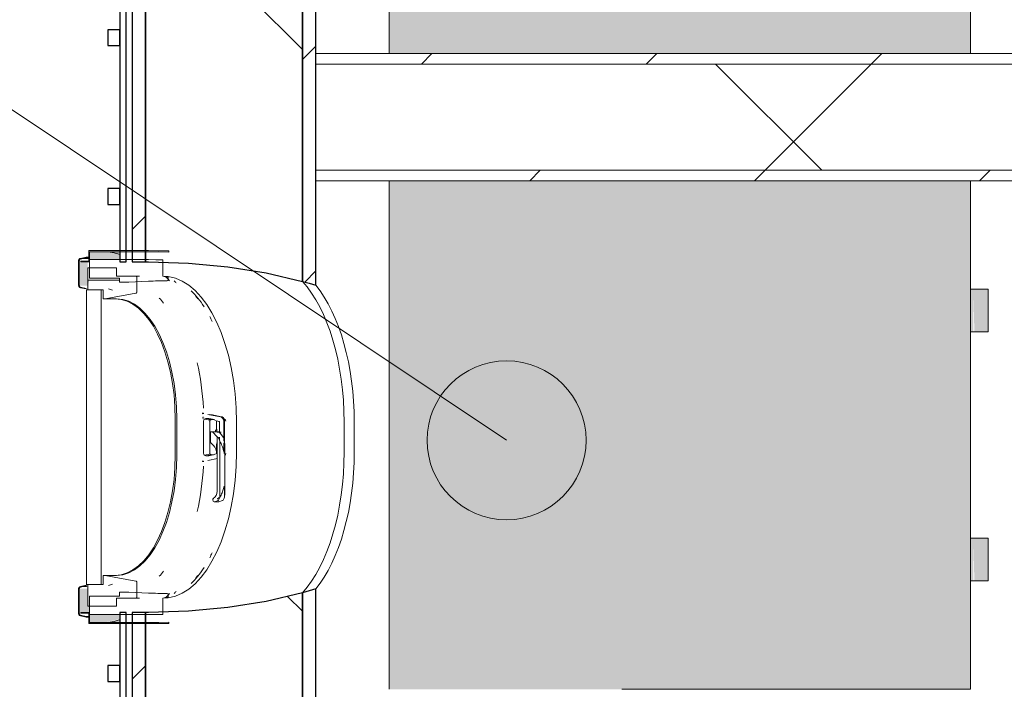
# Model space of a CAD drawing. Header units: centimetres. Extents: x 6036 to 22185, y 5782 to 11383.
# Tile 52 of 183: x 10997 to 11183, y 9814 to 9940. Entities that reach past the tile are written whole.
import ezdxf

# ---------------------------------------------------------------- set-up
doc = ezdxf.new("R2010")
doc.units = ezdxf.units.CM
for name, color, linetype, lineweight in [('A-ANNO-KEYN', 231, 'Continuous', 9), ('A-GENM', 13, 'Continuous', 9), ('A-WALL', 113, 'Continuous', 9), ('A-WALL-FNSH', 113, 'Continuous', 25), ('A-WALL-PATT', 111, 'Continuous', 25), ('S-BEAM', 12, 'Continuous', 9)]:
    doc.layers.add(name, color=color, linetype=linetype, lineweight=lineweight)
pattern_1 = [(45, (5468.8, 0), (-21.2132, 21.2132), [])]

# ---------------------------------------------------------------- blocks, each defined once
blk = doc.blocks.new('GEMO_PanelElewacyjny_OknaGoradDol_Nowe - GEMO_PanelElewacyjny_Standard_240_-V40-7-01 ZestMeble')
at = {"layer": 'S-BEAM'}
h = blk.add_hatch(dxfattribs=at)
h.set_pattern_fill('FP_98', color=256, style=0, pattern_type=2)
h.set_pattern_definition([(135, (9921.887, -6003.758), (-21.2132, -21.2132), [])])
h.paths.add_polyline_path([(120, -453.92), (120, -451.38), (93.5, -451.38), (93.5, -453.92), (110.65, -453.92)])
h.paths.add_polyline_path([(120, -421.82), (120, -419.28), (89.06, -419.28), (89.8, -421.82), (110.65, -421.82)])
h.paths.add_polyline_path([(31.74, -419.28), (-30.94, -419.28), (-30.2, -421.82), (31, -421.82), (31.36, -420.54)])
h.paths.add_polyline_path([(27.3, -453.92), (27.3, -451.38), (-26.5, -451.38), (-26.5, -453.92), (20.82, -453.92)])
h.paths.add_polyline_path([(-88.26, -419.28), (-120, -419.28), (-120, -421.82), (-89, -421.82), (-88.64, -420.54)])
h.paths.add_polyline_path([(-92.7, -453.92), (-92.7, -451.38), (-120, -451.38), (-120, -453.92), (-113.91, -453.92)])
h = blk.add_hatch(dxfattribs=at)
h.set_pattern_fill('FP_97', color=256, style=0, pattern_type=2)
h.set_pattern_definition([(135, (9921.89, -6003.76), (-53.033, -53.033), []), (225, (9921.89, -6003.76), (53.033, -53.033), [])])
h.paths.add_polyline_path([(120, -443.26), (120, -421.82), (89.8, -421.82), (91.4, -428.66), (92.56, -435.85), (93.26, -443.28), (93.5, -451.38), (120, -451.38)])
h.paths.add_polyline_path([(31, -421.82), (-30.2, -421.82), (-28.6, -428.66), (-27.44, -435.85), (-26.74, -443.28), (-26.5, -451.38), (27.3, -451.38), (27.54, -443.26), (28.24, -435.85), (29.4, -428.66)])
h.paths.add_polyline_path([(-89, -421.82), (-120, -421.82), (-120, -451.38), (-92.7, -451.38), (-92.46, -443.26), (-91.46, -433.98), (-90.6, -428.66)])
for p, q in [((-62.45, -412.04), (-56.75, -412.04)), ((57.55, -412.04), (63.25, -412.04)), ((-62.45, -413.94), (-56.75, -413.94)), ((-56.75, -413.94), (-62.45, -413.94)), ((57.55, -413.94), (63.25, -413.94)), ((63.25, -413.94), (57.55, -413.94)), ((-120, -455.07), (-120, -453.92)), ((120, -453.92), (120, -455.07))]:
    blk.add_line(p, q, dxfattribs=at)
at = {"layer": 'S-BEAM', "lineweight": 25}
for p, q in [((-120, -419.28), (-120, -421.82)), ((-88.26, -419.28), (-120, -419.28)), ((31.74, -419.28), (-30.94, -419.28)), ((120, -419.28), (89.06, -419.28)), ((120, -421.82), (120, -419.28)), ((-120, -421.82), (-120, -451.38)), ((-89, -421.82), (-120, -421.82)), ((-120, -421.82), (-89, -421.82)), ((31, -421.82), (-30.2, -421.82)), ((-30.2, -421.82), (31, -421.82)), ((120, -421.82), (89.8, -421.82)), ((89.8, -421.82), (120, -421.82)), ((120, -451.38), (120, -421.82)), ((-92.7, -451.38), (-92.7, -450.82)), ((-26.5, -450.82), (-26.5, -451.38)), ((27.3, -451.38), (27.3, -450.82)), ((93.5, -450.82), (93.5, -451.38)), ((-120, -451.38), (-92.7, -451.38)), ((-120, -451.38), (-120, -453.92)), ((-92.7, -451.38), (-120, -451.38)), ((-92.7, -453.92), (-92.7, -451.38)), ((-26.5, -451.38), (27.3, -451.38)), ((27.3, -451.38), (-26.5, -451.38)), ((-26.5, -451.38), (-26.5, -453.92)), ((27.3, -453.92), (27.3, -451.38)), ((93.5, -451.38), (120, -451.38)), ((120, -451.38), (93.5, -451.38)), ((93.5, -451.38), (93.5, -453.92)), ((120, -453.92), (120, -451.38)), ((-120, -453.92), (-92.7, -453.92)), ((-26.5, -453.92), (27.3, -453.92)), ((93.5, -453.92), (120, -453.92)), ((-120, -455.07), (-120, -456.23)), ((-92.7, -455.07), (-120, -455.07)), ((-120, -456.23), (-92.7, -456.23)), ((-103.5, -456.23), (-106.5, -456.23)), ((-106.5, -456.23), (-106.5, -458.54)), ((-103.5, -458.54), (-103.5, -456.23)), ((-92.7, -456.23), (-92.7, -455.07)), ((27.3, -455.07), (-26.5, -455.07)), ((-26.5, -455.07), (-26.5, -456.23)), ((-26.5, -456.23), (27.3, -456.23)), ((-13.5, -456.23), (-16.5, -456.23)), ((-16.5, -456.23), (-16.5, -458.54)), ((-13.5, -458.54), (-13.5, -456.23)), ((16.5, -456.23), (13.5, -456.23)), ((13.5, -456.23), (13.5, -458.54)), ((16.5, -458.54), (16.5, -456.23)), ((27.3, -456.23), (27.3, -455.07)), ((120, -455.07), (93.5, -455.07)), ((93.5, -455.07), (93.5, -456.23)), ((93.5, -456.23), (120, -456.23)), ((106.5, -456.23), (103.5, -456.23)), ((103.5, -456.23), (103.5, -458.54)), ((106.5, -458.54), (106.5, -456.23)), ((120, -456.23), (120, -455.07)), ((-106.5, -458.54), (-103.5, -458.54)), ((-16.5, -458.54), (-13.5, -458.54)), ((13.5, -458.54), (16.5, -458.54)), ((103.5, -458.54), (106.5, -458.54))]:
    blk.add_line(p, q, dxfattribs=at)
at = {"layer": 'S-BEAM', "lineweight": 25, "flags": 128}
for points in [[(-89, -421.82), (-88.64, -420.54), (-88.26, -419.28)], [(-30.94, -419.28), (-30.56, -420.54), (-30.2, -421.82)], [(31, -421.82), (31.36, -420.54), (31.74, -419.28)], [(89.06, -419.28), (89.44, -420.54), (89.8, -421.82)], [(-92.7, -450.82), (-92.46, -443.28), (-91.76, -435.85), (-90.6, -428.66), (-89, -421.82)], [(-30.2, -421.82), (-28.6, -428.66), (-27.44, -435.85), (-26.74, -443.28), (-26.5, -450.82)], [(27.3, -450.82), (27.54, -443.28), (28.24, -435.85), (29.4, -428.66), (31, -421.82)], [(89.8, -421.82), (91.4, -428.66), (92.56, -435.85), (93.26, -443.28), (93.5, -450.82)]]:
    blk.add_lwpolyline(points, dxfattribs=at)
at = {"layer": 'S-BEAM'}
for centre, major_axis, start_param, end_param in [((-62.45, -427.16), (30.25, 0), 1.570796, 2.593181), ((-56.75, -427.16), (30.25, 0), 0.548411, 1.570796), ((57.55, -427.16), (30.25, 0), 1.570796, 2.593181), ((63.25, -427.16), (30.25, 0), 0.548411, 1.570796), ((-62.45, -429.07), (30.25, 0), 1.570796, 2.641687), ((-62.45, -429.07), (-30.25, 0), 4.712389, 5.783279), ((-56.75, -429.07), (30.25, 0), 0.499906, 1.570796), ((-56.75, -429.07), (30.25, 0), 0.499906, 1.570796), ((57.55, -429.07), (30.25, 0), 1.570796, 2.641687), ((57.55, -429.07), (-30.25, 0), 4.712389, 5.783279), ((63.25, -429.07), (30.25, 0), 0.499906, 1.570796), ((63.25, -429.07), (30.25, 0), 0.499906, 1.570796), ((-56.75, -451.24), (30.25, 0), 0.727708, 0.770169), ((-56.75, -451.24), (30.25, 0), 0.727708, 0.770169), ((57.55, -451.24), (30.25, 0), 2.44693, 2.484469), ((57.55, -451.24), (30.25, 0), 2.44693, 2.484469), ((63.25, -451.24), (30.25, 0), 0.657124, 0.694663), ((63.25, -451.24), (30.25, 0), 0.657124, 0.694663), ((-62.45, -451.24), (30.25, 0), 2.522329, 2.552544), ((-62.45, -451.24), (30.25, 0), 2.522329, 2.552544), ((-56.75, -453.14), (30.25, 0), 0.533605, 0.56945), ((57.55, -453.14), (30.25, 0), 2.622828, 2.648536), ((63.25, -453.14), (30.25, 0), 0.493057, 0.518765), ((-62.45, -453.14), (30.25, 0), 2.663017, 2.689084), ((-56.75, -454.01), (30.25, 0), 0.504785, 0.530965), ((57.55, -454.01), (30.25, 0), 2.650816, 2.709639), ((63.25, -454.01), (30.25, 0), 0.431953, 0.490776)]:
    blk.add_ellipse(centre, major_axis=major_axis, ratio=0.5, start_param=start_param, end_param=end_param, dxfattribs=at)
blk = doc.blocks.new('okno - okno-V169-7-01 ZestMeble')
at = {"layer": 'A-GENM'}
h = blk.add_hatch(color=256, dxfattribs=at)
h.paths.add_polyline_path([(5541.76, 9826.49), (5544.55, 9826.49), (5547.53, 9827.17), (5547.47, 9827.99), (5541.76, 9827.99), (5541.76, 9827.11)])
h.paths.add_polyline_path([(5542.35, 9894.99), (5547.53, 9894.99), (5547.47, 9895.91), (5544.55, 9896.49), (5541.76, 9896.49), (5541.76, 9894.99)])
h = blk.add_hatch(color=256, dxfattribs=at)
h.paths.add_polyline_path([(5563.23, 9864.85), (5563.33, 9865.35), (5563.12, 9864.86)])
h.paths.add_polyline_path([(5547.53, 9895.9), (5547.53, 9896.49), (5544.55, 9896.49)])
h = blk.add_hatch(color=256, dxfattribs=at)
h.paths.add_polyline_path([(5541.76, 9828.15), (5541.47, 9832.89), (5539.86, 9832.89), (5539.86, 9828.15), (5541.47, 9828.15)])
h.paths.add_polyline_path([(5541.47, 9890.09), (5541.76, 9891.09), (5541.47, 9891.11), (5541.47, 9894.83), (5539.86, 9894.83), (5539.86, 9890.09)])
for points in [[(5541.76, 9895.11), (5541.76, 9895.36), (5540.12, 9895.11)], [(5541.47, 9833.17), (5541.18, 9833.42), (5540.12, 9833.17)]]:
    blk.add_hatch(color=256, dxfattribs=at).paths.add_polyline_path(points)
h = blk.add_hatch(color=256, dxfattribs=at)
h.paths.add_polyline_path([(5544.55, 9826.49), (5547.53, 9826.49), (5547.53, 9827.07)])
h.paths.add_polyline_path([(5563.06, 9856.96), (5563.13, 9857.3), (5563.06, 9856.97)])
at = {"layer": 'A-GENM', "lineweight": 18}
for p, q in [((5552.94, 9896.69), (5541.64, 9896.69)), ((5541.64, 9896.69), (5541.64, 9894.69)), ((5541.76, 9896.49), (5552.94, 9896.49)), ((5541.76, 9894.59), (5541.76, 9896.49)), ((5556.77, 9896.43), (5556.77, 9896.63)), ((5539.74, 9894.83), (5539.74, 9890.09)), ((5539.86, 9890.09), (5539.86, 9894.83)), ((5541.15, 9895.46), (5540.09, 9895.21)), ((5540.12, 9895.11), (5541.18, 9895.36)), ((5541.64, 9894.69), (5540.14, 9894.69)), ((5540.14, 9894.69), (5540.14, 9894.59)), ((5540.14, 9894.59), (5541.76, 9894.59)), ((5541.18, 9895.36), (5541.15, 9895.46)), ((5552.94, 9894.99), (5541.76, 9894.99)), ((5541.76, 9894.99), (5541.76, 9891.49)), ((5555.61, 9891.85), (5555.61, 9894.96)), ((5546.89, 9893.43), (5541.47, 9893.44)), ((5541.47, 9893.44), (5541.47, 9891.11)), ((5546.89, 9891.9), (5546.89, 9893.43)), ((5541.47, 9891.11), (5547.36, 9891.1)), ((5547.36, 9891.09), (5541.47, 9891.09)), ((5541.47, 9891.09), (5541.47, 9889.29)), ((5541.76, 9891.49), (5547.47, 9891.49)), ((5547.36, 9891.9), (5546.89, 9891.9)), ((5550.47, 9891.89), (5547.36, 9891.89)), ((5547.47, 9891.49), (5547.47, 9890.74)), ((5549.21, 9890.74), (5552.94, 9890.91)), ((5550.7, 9888.85), (5550.7, 9891.69)), ((5556.65, 9891.21), (5556.65, 9891.82)), ((5540.09, 9889.7), (5541.15, 9889.46)), ((5541.18, 9889.55), (5540.12, 9889.8)), ((5541.15, 9889.46), (5541.18, 9889.55)), ((5541.24, 9889.29), (5541.24, 9833.69)), ((5544.01, 9889.29), (5541.24, 9889.29)), ((5541.47, 9889.29), (5544.35, 9889.29)), ((5544.01, 9833.69), (5544.01, 9889.29)), ((5544.35, 9889.29), (5544.35, 9887.59)), ((5547.47, 9890.74), (5549.21, 9890.74)), ((5544.35, 9887.59), (5544.73, 9887.59)), ((5544.73, 9887.59), (5550.52, 9888.65)), ((5544.73, 9835.39), (5544.35, 9835.39)), ((5544.35, 9835.39), (5544.35, 9833.69)), ((5550.52, 9834.32), (5544.73, 9835.39)), ((5541.15, 9833.52), (5540.09, 9833.27)), ((5540.12, 9833.17), (5541.18, 9833.42)), ((5541.18, 9833.42), (5541.15, 9833.52)), ((5541.24, 9833.69), (5544.01, 9833.69)), ((5544.35, 9833.69), (5541.47, 9833.69)), ((5541.47, 9833.69), (5541.47, 9829.56)), ((5550.7, 9831.29), (5550.7, 9834.13)), ((5539.74, 9832.89), (5539.74, 9828.15)), ((5539.86, 9828.15), (5539.86, 9832.89)), ((5547.47, 9831.49), (5541.76, 9831.49)), ((5541.76, 9831.49), (5541.76, 9827.99)), ((5549.21, 9832.24), (5547.47, 9832.24)), ((5547.47, 9832.24), (5547.47, 9831.49)), ((5552.94, 9832.06), (5549.21, 9832.24)), ((5556.65, 9831.15), (5556.65, 9831.76)), ((5541.47, 9829.56), (5546.89, 9829.56)), ((5546.89, 9831.09), (5550.47, 9831.09)), ((5546.89, 9829.56), (5546.89, 9831.09)), ((5555.61, 9828.02), (5555.61, 9831.12)), ((5540.09, 9827.76), (5541.15, 9827.52)), ((5541.18, 9827.61), (5540.12, 9827.86)), ((5541.76, 9828.39), (5540.14, 9828.39)), ((5540.14, 9828.39), (5540.14, 9828.29)), ((5540.14, 9828.29), (5541.64, 9828.29)), ((5541.64, 9828.29), (5541.64, 9826.29)), ((5541.76, 9826.49), (5541.76, 9828.39)), ((5541.76, 9827.99), (5552.94, 9827.99)), ((5541.15, 9827.52), (5541.18, 9827.61)), ((5541.64, 9826.29), (5552.94, 9826.29)), ((5552.94, 9826.49), (5541.76, 9826.49)), ((5556.77, 9826.34), (5556.77, 9826.54))]:
    blk.add_line(p, q, dxfattribs=at)
at = {"layer": 'A-GENM'}
for p, q in [((5541.76, 9895.46), (5541.15, 9895.46)), ((5541.76, 9895.36), (5541.18, 9895.36)), ((5544.44, 9891.09), (5541.47, 9891.11)), ((5551.2, 9891.89), (5550.47, 9891.89)), ((5546.13, 9889.26), (5545.36, 9889.5)), ((5546.89, 9887.59), (5544.73, 9887.59)), ((5557.96, 9864.89), (5557.96, 9858.09)), ((5558.24, 9858.09), (5558.24, 9864.89)), ((5563.05, 9865.98), (5563.31, 9865.96)), ((5563.38, 9865.98), (5563.13, 9865.98)), ((5563.33, 9865.09), (5563.27, 9865.11)), ((5563.45, 9864.9), (5564.54, 9864.7)), ((5566.53, 9865.31), (5564.09, 9865.79)), ((5564.17, 9864.92), (5564.58, 9864.83)), ((5565.38, 9864.79), (5564.31, 9864.99)), ((5563.29, 9861.49), (5563.29, 9864.5)), ((5564.46, 9864.5), (5564.46, 9861.49)), ((5565.43, 9864.62), (5566.22, 9864.47)), ((5565.75, 9862.72), (5565.75, 9864.5)), ((5566.29, 9864.37), (5566.29, 9862.23)), ((5567.12, 9860.72), (5567.12, 9864.52)), ((5567.27, 9864.34), (5567.27, 9858.79)), ((5569.5, 9864.34), (5569.5, 9858.64)), ((5563.29, 9858.47), (5563.29, 9861.49)), ((5564.46, 9861.49), (5564.46, 9858.47)), ((5564.59, 9862.51), (5564.87, 9862.51)), ((5564.59, 9860.46), (5564.59, 9862.51)), ((5566.08, 9862.51), (5564.87, 9862.51)), ((5564.97, 9862.47), (5565.88, 9861.55)), ((5566.26, 9862.4), (5565.87, 9862.4)), ((5565.88, 9861.55), (5566.06, 9861.43)), ((5565.88, 9861.55), (5565.88, 9857.74)), ((5566.62, 9862.4), (5566.26, 9862.4)), ((5566.29, 9861.51), (5566.29, 9860.88)), ((5566.38, 9862.28), (5566.36, 9862.34)), ((5567.07, 9861.43), (5566.42, 9862.21)), ((5565.19, 9859.88), (5564.59, 9860.46)), ((5565.75, 9858.47), (5565.75, 9860.18)), ((5566.39, 9853.62), (5566.39, 9860.72)), ((5567.12, 9858.8), (5567.12, 9860.41)), ((5567.34, 9851.09), (5567.34, 9859.68)), ((5563.45, 9858.07), (5564.54, 9858.27)), ((5564.58, 9858.1), (5564.09, 9858.01)), ((5564.09, 9857.11), (5565.91, 9857.47)), ((5564.31, 9857.99), (5565.38, 9858.19)), ((5565.88, 9858.37), (5565.43, 9858.28)), ((5565.88, 9851.29), (5565.88, 9857.74)), ((5563.13, 9856.92), (5563.38, 9856.92)), ((5566.39, 9850.14), (5566.39, 9853.62)), ((5567.24, 9850.14), (5567.24, 9852.09)), ((5565.14, 9849.41), (5565.07, 9849.63)), ((5565.3, 9849.29), (5566.15, 9849.29)), ((5566.05, 9849.51), (5565.35, 9849.29)), ((5566.2, 9849.29), (5566.89, 9849.51)), ((5544.73, 9835.39), (5546.89, 9835.39)), ((5545.36, 9833.47), (5546.13, 9833.72)), ((5550.47, 9831.09), (5551.2, 9831.09)), ((5541.76, 9827.52), (5541.15, 9827.52)), ((5541.18, 9827.61), (5541.76, 9827.61))]:
    blk.add_line(p, q, dxfattribs=at)
at = {"layer": 'A-GENM', "lineweight": 18, "flags": 128}
for points in [[(5556.77, 9896.63), (5554.86, 9896.67), (5552.94, 9896.69)], [(5552.94, 9896.49), (5554.86, 9896.47), (5556.77, 9896.43)], [(5540.09, 9895.21), (5539.99, 9895.18), (5539.91, 9895.13), (5539.84, 9895.07), (5539.79, 9894.99), (5539.75, 9894.91), (5539.74, 9894.83)], [(5539.86, 9894.83), (5539.87, 9894.89), (5539.89, 9894.95), (5539.93, 9895.01), (5539.98, 9895.06), (5540.05, 9895.09), (5540.12, 9895.11)], [(5555.61, 9894.96), (5554.28, 9894.98), (5552.94, 9894.99)], [(5550.7, 9891.69), (5550.7, 9891.73), (5550.68, 9891.77), (5550.65, 9891.81), (5550.62, 9891.84), (5550.57, 9891.87), (5550.52, 9891.88), (5550.47, 9891.89)], [(5556.65, 9891.82), (5556.13, 9891.84), (5555.61, 9891.85)], [(5539.74, 9890.09), (5539.75, 9890), (5539.79, 9889.92), (5539.84, 9889.85), (5539.91, 9889.78), (5539.99, 9889.73), (5540.09, 9889.7)], [(5540.12, 9889.8), (5540.05, 9889.82), (5539.98, 9889.86), (5539.93, 9889.91), (5539.89, 9889.96), (5539.87, 9890.02), (5539.86, 9890.09)], [(5550.52, 9888.65), (5550.57, 9888.67), (5550.62, 9888.69), (5550.65, 9888.72), (5550.68, 9888.76), (5550.7, 9888.8), (5550.7, 9888.85)], [(5540.09, 9833.27), (5539.99, 9833.24), (5539.91, 9833.19), (5539.84, 9833.13), (5539.79, 9833.05), (5539.75, 9832.97), (5539.74, 9832.89)], [(5550.7, 9834.13), (5550.7, 9834.17), (5550.68, 9834.21), (5550.65, 9834.25), (5550.62, 9834.28), (5550.57, 9834.31), (5550.52, 9834.32)], [(5539.86, 9832.89), (5539.87, 9832.95), (5539.89, 9833.01), (5539.93, 9833.07), (5539.98, 9833.12), (5540.05, 9833.15), (5540.12, 9833.17)], [(5550.47, 9831.09), (5550.52, 9831.09), (5550.57, 9831.11), (5550.62, 9831.13), (5550.65, 9831.16), (5550.68, 9831.2), (5550.7, 9831.24), (5550.7, 9831.29)], [(5555.61, 9831.12), (5556.13, 9831.13), (5556.65, 9831.15)], [(5539.74, 9828.15), (5539.75, 9828.06), (5539.79, 9827.98), (5539.84, 9827.91), (5539.91, 9827.84), (5539.99, 9827.79), (5540.09, 9827.76)], [(5540.12, 9827.86), (5540.05, 9827.88), (5539.98, 9827.92), (5539.93, 9827.97), (5539.89, 9828.02), (5539.87, 9828.08), (5539.86, 9828.15)], [(5552.94, 9827.99), (5554.28, 9827.99), (5555.61, 9828.02)], [(5556.77, 9826.54), (5554.86, 9826.5), (5552.94, 9826.49)], [(5552.94, 9826.29), (5554.86, 9826.3), (5556.77, 9826.34)]]:
    blk.add_lwpolyline(points, dxfattribs=at)
at = {"layer": 'A-GENM', "flags": 128}
for points in [[(5564.87, 9862.51), (5564.92, 9862.5), (5564.97, 9862.47)], [(5567.1, 9861.38), (5567.09, 9861.4), (5567.08, 9861.42), (5567.07, 9861.43)], [(5567.24, 9860.69), (5567.2, 9860.93), (5567.15, 9861.16), (5567.1, 9861.38)], [(5565.88, 9857.74), (5565.85, 9858.26), (5565.76, 9858.76), (5565.61, 9859.21), (5565.42, 9859.59), (5565.19, 9859.88)], [(5567.24, 9850.14), (5567.26, 9850.26), (5567.28, 9850.39)]]:
    blk.add_lwpolyline(points, dxfattribs=at)
at = {"layer": 'A-GENM'}
for centre, major_axis, ratio, start_param, end_param in [((5544.55, 9864.34), (0, 32.15), 0.5, 6.096752, 6.283185), ((5554.95, 9864.34), (0, 27.55), 0.5, 6.158215, 6.234653), ((5555.73, 9864.34), (0, 27.55), 0.5, 4.712389, 6.21576), ((5554.95, 9864.34), (0, 27.55), 0.5, 5.622001, 5.831128), ((5546.61, 9864.89), (0, 22.7), 0.5, 4.712389, 6.283185), ((5546.89, 9864.89), (0, 22.7), 0.5, 4.712389, 6.283185), ((5548.84, 9864.34), (0, 26.4), 0.5, 5.730116, 5.802588), ((5554.95, 9864.34), (0, 27.55), 0.5, 5.473521, 5.520015), ((5550.14, 9864.34), (0, 26.4), 0.5, 4.811445, 5.150083), ((5563.38, 9864.68), (0, 1.3), 0.891845, 0.0748, 0.324133), ((5564.22, 9864.72), (0, 1.3), 0.866025, 1.072131, 1.321464), ((5563.49, 9864.5), (0, 0.41), 0.5, 0.213469, 1.570796), ((5564.03, 9858.91), (0, 6.11), 0.5, 6.091414, 6.474956), ((5184.13, 9856.46), (-844.13, 128.9), 0.086824, 4.255373, 4.258281), ((5565.1, 9858.91), (0, 5.91), 0.5, 6.189811, 6.474531), ((5564.54, 9864.54), (0, 0.3), 0.891845, 5.643231, 6.108652), ((5566.4, 9864.52), (0, 0.8), 0.891845, 4.712389, 6.108652), ((5566.77, 9864.52), (0, 0.8), 0.891845, 4.712389, 5.17781), ((5564.56, 9864.5), (0, 0.21), 0.5, 0.222165, 1.570796), ((5558.22, 9861.45), (0, 8.62), 0.891845, 4.826918, 4.891388), ((5566.2, 9864.37), (0, 0.1), 0.891845, 4.712389, 6.108652), ((5553.95, 9864.34), (0, 26.64), 0.5, 4.712389, 4.720649), ((5557.95, 9861.45), (0, 8.62), 0.891845, 4.826918, 4.874116), ((5565.87, 9862.3), (0, 0.1), 0.866025, 0, 0.261799), ((5566, 9861.3), (0, 0.15), 0.866025, 5.227376, 5.794493), ((5566.08, 9862.11), (0, 0.4), 0.866025, 5.794493, 6.283185), ((5561.59, 9858.42), (0, 6), 0.866025, 5.106364, 5.227376), ((5566.26, 9862.3), (0, 0.1), 0.866025, 6.021386, 6.283185), ((5558.22, 9861.45), (0, 8.62), 0.891845, 4.533389, 4.597022), ((5565.87, 9860.46), (0, 0.1), 0.866025, 2.094395, 3.141593), ((5546.61, 9858.09), (0, 22.7), 0.5, 3.141593, 4.712389), ((5546.89, 9858.09), (0, 22.7), 0.5, 3.141593, 4.712389), ((5555.73, 9858.64), (0, 27.55), 0.5, 3.209018, 4.712389), ((5563.49, 9858.47), (0, 0.41), 0.5, 1.570796, 2.928124), ((5564.03, 9864.07), (0, 6.11), 0.5, 2.949822, 3.333364), ((5564.56, 9858.47), (0, 0.21), 0.5, 1.570796, 2.919427), ((5565.1, 9864.07), (0, 5.91), 0.5, 2.950247, 3.234967), ((5564.54, 9858.4), (0, 0.3), 0.891845, 3.316126, 3.781547), ((5566.77, 9858.38), (0, 0.8), 0.891845, 4.246968, 4.712389), ((5550.14, 9858.64), (0, 26.4), 0.5, 4.274695, 4.613333), ((5564.49, 9851.29), (0, 1.6), 0.866025, 3.633403, 4.712389), ((5565.34, 9851.29), (0, 1.6), 0.866025, 3.633403, 3.8492), ((5562.46, 9852.24), (0, 5), 0.866025, 4.150714, 4.280242), ((5563.31, 9852.24), (0, 5), 0.866025, 4.150714, 4.279208), ((5565.23, 9849.7), (0, 0.2), 0.866025, 0.49181, 1.954769), ((5565.3, 9849.49), (0, 0.2), 0.866025, 1.954769, 3.403392), ((5566.08, 9849.7), (0, 0.2), 0.866025, 0.49181, 0.979463), ((5566.15, 9849.49), (0, 0.2), 0.866025, 2.437643, 3.403392), ((5566.01, 9849.65), (0, 0.15), 0.866025, 3.403392, 4.150714), ((5566.86, 9849.65), (0, 0.15), 0.866025, 3.403392, 4.150714), ((5554.95, 9858.64), (0, 27.55), 0.5, 3.904763, 3.951257), ((5548.84, 9858.64), (0, 26.4), 0.5, 3.62219, 3.694662), ((5554.95, 9858.64), (0, 27.55), 0.5, 3.59365, 3.802777), ((5554.95, 9858.64), (0, 27.55), 0.5, 3.190125, 3.266563), ((5544.55, 9858.64), (0, 32.15), 0.5, 3.141593, 3.331579)]:
    blk.add_ellipse(centre, major_axis=major_axis, ratio=ratio, start_param=start_param, end_param=end_param, dxfattribs=at)
at = {"layer": 'A-GENM', "lineweight": 18}
for points in [[(5552.94, 9890.91), (5553.52, 9890.94), (5554.69, 9890.99), (5555.85, 9891.01), (5556.43, 9891.02)], [(5556.43, 9831.95), (5555.85, 9831.96), (5554.69, 9831.99), (5553.52, 9832.03), (5552.94, 9832.06)]]:
    blk.add_open_spline(points, degree=3, dxfattribs=at)
for points, knots in [([(5556.49, 9891.03), (5556.51, 9891.03), (5556.53, 9891.04), (5556.56, 9891.06), (5556.58, 9891.07), (5556.6, 9891.09), (5556.62, 9891.11), (5556.64, 9891.13), (5556.65, 9891.17), (5556.65, 9891.19), (5556.65, 9891.21)], [0.1666667, 0.1666667, 0.1666667, 0.1666667, 0.3333333, 0.4166667, 0.5, 0.5833333, 0.6666667, 0.75, 0.8333333, 1, 1, 1, 1]), ([(5556.65, 9831.81), (5556.64, 9831.82), (5556.63, 9831.84), (5556.62, 9831.87), (5556.6, 9831.89), (5556.58, 9831.9), (5556.56, 9831.92), (5556.54, 9831.93), (5556.52, 9831.94), (5556.5, 9831.95), (5556.49, 9831.95), (5556.48, 9831.95)], [0.1428571, 0.1428571, 0.1428571, 0.1428571, 0.2857143, 0.3571429, 0.4285714, 0.5, 0.5714286, 0.6785714, 0.7321429, 0.7857143, 0.8571429, 0.8571429, 0.8571429, 0.8571429])]:
    blk.add_open_spline(points, degree=3, knots=knots, dxfattribs=at)
at = {"layer": 'A-GENM'}
for points in [[(5563.04, 9866.01), (5563.13, 9866.02), (5563.22, 9866.02), (5563.31, 9866)], [(5567.21, 9858.42), (5567.24, 9858.59), (5567.3, 9858.93), (5567.34, 9859.44), (5567.34, 9859.95), (5567.31, 9860.29), (5567.28, 9860.45)], [(5563.31, 9856.97), (5563.22, 9856.95), (5563.13, 9856.95), (5563.04, 9856.96)], [(5567.21, 9852.24), (5567.18, 9852.1), (5567.1, 9851.81), (5566.96, 9851.39), (5566.8, 9850.97), (5566.61, 9850.55), (5566.46, 9850.28), (5566.39, 9850.14)], [(5567.28, 9850.39), (5567.31, 9850.54), (5567.34, 9850.84), (5567.34, 9851.31), (5567.3, 9851.77), (5567.24, 9852.08), (5567.21, 9852.24)]]:
    blk.add_open_spline(points, degree=3, dxfattribs=at)
for points, knots in [([(5566.67, 9865.35), (5566.72, 9865.33), (5566.83, 9865.3), (5566.98, 9865.2), (5567.1, 9865.08), (5567.23, 9864.87), (5567.27, 9864.68), (5567.27, 9864.56)], [-1, -1, -1, -1, -0.833333, -0.666667, -0.5, -0.333333, 0, 0, 0, 0]), ([(5566.39, 9860.72), (5566.46, 9860.57), (5566.61, 9860.27), (5566.83, 9859.74), (5567.04, 9859.12), (5567.16, 9858.65), (5567.21, 9858.42)], [0, 0, 0, 0, 0.2, 0.4, 0.7, 1, 1, 1, 1])]:
    blk.add_open_spline(points, degree=3, knots=knots, dxfattribs=at)
blk = doc.blocks.new('FURN_Wr_Biurko 4 - E25-B-04_BiurkoSzafka-8978767-7-01 ZestMeble')
at = {"layer": 'A-GENM'}
for points in [[(0, 99.65), (0, -10), (96, -10), (96, 99.65), (12.09, 99.65)], [(20.5, -10), (20.5, -10.5), (28.5, -10.5), (28.5, -10)], [(20.5, -13.3), (28.5, -13.3), (28.5, -10.5), (20.5, -10.73), (20.5, -12.76)], [(67.5, -10.5), (75.5, -10.5), (75.5, -10), (67.5, -10)], [(67.5, -11.32), (67.5, -13.3), (75.5, -13.3), (75.5, -10.5), (67.5, -10.73)]]:
    blk.add_hatch(color=61, dxfattribs=at).paths.add_polyline_path(points)
for p, q in [((96, 99.65), (0, 99.65)), ((96, -10), (96, 55.77)), ((0, -10), (96, -10)), ((20.5, -10.5), (20.5, -10)), ((20.5, -10.5), (20.5, -13.3)), ((28.5, -10), (28.5, -10.5)), ((28.5, -13.3), (28.5, -10.5)), ((67.5, -10.5), (67.5, -10)), ((67.5, -10.5), (67.5, -13.3)), ((75.5, -10), (75.5, -10.5)), ((75.5, -13.3), (75.5, -10.5)), ((20.5, -13.3), (28.5, -13.3)), ((67.5, -13.3), (75.5, -13.3))]:
    blk.add_line(p, q, dxfattribs=at)
blk = doc.blocks.new('FURN_Wr_Biurko 4 - E25-B-04_BiurkoSzafka-V192-7-01 ZestMeble')
at = {"layer": 'A-GENM'}
for points in [[(0, 38.68), (0, -10), (96, -10), (96, 99.65), (0, 99.65), (0, 55.77)], [(20.5, -10), (20.5, -10.5), (28.5, -10.5), (28.5, -10)], [(20.5, -13.3), (28.5, -13.3), (28.5, -10.5), (20.5, -10.73), (20.5, -12.76)], [(67.5, -10.5), (75.5, -10.5), (75.5, -10), (67.5, -10)], [(67.5, -11.32), (67.5, -13.3), (75.5, -13.3), (75.5, -10.5), (67.5, -10.73)]]:
    blk.add_hatch(color=61, dxfattribs=at).paths.add_polyline_path(points)
for p, q in [((96, 99.65), (0, 99.65)), ((0, 55.77), (0, -10)), ((0, -10), (96, -10)), ((20.5, -10.5), (20.5, -10)), ((20.5, -10.5), (20.5, -13.3)), ((28.5, -10), (28.5, -10.5)), ((28.5, -13.3), (28.5, -10.5)), ((67.5, -10.5), (67.5, -10)), ((67.5, -10.5), (67.5, -13.3)), ((75.5, -10), (75.5, -10.5)), ((75.5, -13.3), (75.5, -10.5)), ((20.5, -13.3), (28.5, -13.3)), ((67.5, -13.3), (75.5, -13.3))]:
    blk.add_line(p, q, dxfattribs=at)

msp = doc.modelspace()

# ---------------------------------------------------------------- hatches: boundary and pattern name
at = {"layer": 'A-ANNO-KEYN'}
h = msp.add_hatch(color=256, dxfattribs=at)
edge = h.paths.add_edge_path()
edge.add_arc((11089.27, 9860.89), 15, 0, 360)
at = {"layer": 'A-WALL-PATT', "lineweight": 9}
h = msp.add_hatch(dxfattribs=at)
h.set_pattern_fill('FP_13', color=256, style=0, pattern_type=2)
h.set_pattern_definition(pattern_1)
h.paths.add_polyline_path([(11484.56, 9931.89), (11484.56, 9933.89), (11053.28, 9933.89), (11053.28, 9931.89), (11472.56, 9931.89)])
h = msp.add_hatch(dxfattribs=at)
h.set_pattern_fill('FP_14', color=256, style=0, pattern_type=2)
h.set_pattern_definition([(45, (5468.8, 0), (-53.033, 53.033), []), (135, (5468.8, 0), (-53.033, -53.033), [])])
h.paths.add_polyline_path([(11484.56, 9911.89), (11484.56, 9931.89), (11053.28, 9931.89), (11053.28, 9911.89), (11399.87, 9911.89)])
h = msp.add_hatch(dxfattribs=at)
h.set_pattern_fill('FP_13', color=256, style=0, pattern_type=2)
h.set_pattern_definition(pattern_1)
h.paths.add_polyline_path([(11484.56, 9909.89), (11484.56, 9911.89), (11053.28, 9911.89), (11053.28, 9909.89), (11399.87, 9909.89)])

# ---------------------------------------------------------------- linework, layer by layer
at = {"layer": 'A-ANNO-KEYN'}
msp.add_line((11089.27, 9860.89), (10858.89, 10014.87), dxfattribs=at)
msp.add_circle((11089.27, 9860.89), 15, dxfattribs=at)
at = {"layer": 'A-WALL', "color": 9, "lineweight": 18}
for p, q in [((11053.28, 9931.89), (11053.28, 9911.89)), ((11053.28, 9931.89), (11484.56, 9931.89)), ((11053.28, 9911.89), (11484.56, 9911.89))]:
    msp.add_line(p, q, dxfattribs=at)
at = {"layer": 'A-WALL-FNSH', "color": 253, "lineweight": 9}
for p, q in [((11247.09, 9933.89), (11053.28, 9933.89)), ((11053.28, 9933.89), (11053.28, 9931.89)), ((11053.28, 9911.89), (11053.28, 9909.89)), ((11053.28, 9909.89), (11484.56, 9909.89))]:
    msp.add_line(p, q, dxfattribs=at)

# ---------------------------------------------------------------- block references
at = {"layer": 'A-GENM', "rotation": 89.9999999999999}
for name, p in [('FURN_Wr_Biurko 4 - E25-B-04_BiurkoSzafka-8978767-7-01 ZestMeble', (11166.79, 9933.89)), ('FURN_Wr_Biurko 4 - E25-B-04_BiurkoSzafka-V192-7-01 ZestMeble', (11166.79, 9813.89))]:
    msp.add_blockref(name, p, dxfattribs=at)
at = {"layer": 'A-GENM'}
msp.add_blockref('okno - okno-V169-7-01 ZestMeble', (5468.8, 0), dxfattribs=at)
at = {"layer": 'S-BEAM', "rotation": 269.9999999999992}
msp.add_blockref('GEMO_PanelElewacyjny_OknaGoradDol_Nowe - GEMO_PanelElewacyjny_Standard_240_-V40-7-01 ZestMeble', (11472.56, 9921.89), dxfattribs=at)

doc.saveas('drawing.dxf')
